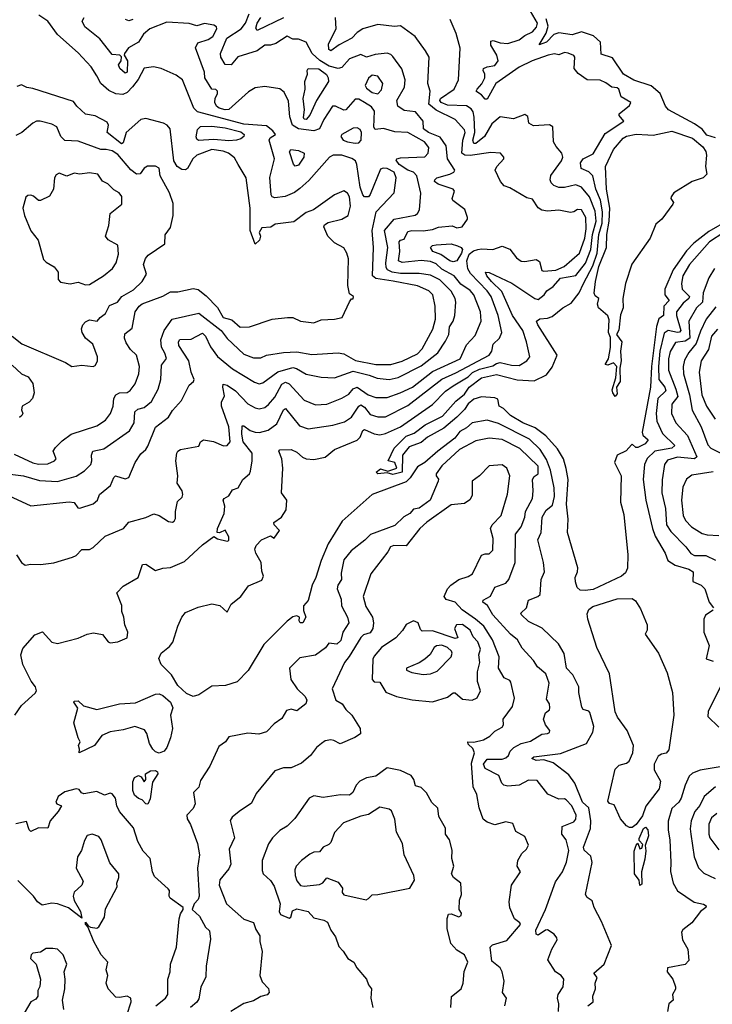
# Model space of a CAD drawing. Extents: x 1921360 to 2014538, y 768294 to 907744.
# Tile 68 of 256: x 1978495 to 1982170, y 775032 to 780254. Entities that reach past the tile are written whole.
import ezdxf

# ---------------------------------------------------------------- set-up
doc = ezdxf.new("R2010")
doc.units = 0

msp = doc.modelspace()

# ---------------------------------------------------------------- linework, layer by layer
at = {"layer": '0CON10XD'}
for points in [[(1980481.7, 777981.7), (1980545.4, 778045), (1980588.2, 778061.8), (1980645.4, 778105), (1980738.9, 778151.1), (1980808.6, 778231.4), (1980855, 778268.6), (1980880.5, 778305), (1980945, 778354.9), (1981025, 778371.9), (1981135, 778343.8), (1981225, 778339), (1981289.7, 778370.3), (1981319.6, 778410.4), (1981347.2, 778475), (1981244.7, 778635), (1981237.5, 778655), (1981255, 778668.1), (1981295, 778671.2), (1981320, 778680), (1981377.3, 778725), (1981420.3, 778749.7), (1981463, 778805), (1981485.4, 778855.4), (1981535, 778948.1), (1981559, 779015), (1981566.8, 779115), (1981584.5, 779175), (1981587.5, 779235), (1981576.8, 779296.8), (1981551.3, 779355), (1981535.5, 779425), (1981515, 779447.4), (1981474.1, 779464.1), (1981470, 779495), (1981485, 779515.9), (1981537.8, 779542.2), (1981600.8, 779649.2), (1981700.8, 779715), (1981676, 779745), (1981676, 779755), (1981730.9, 779799.1), (1981738, 779815), (1981685.5, 779845), (1981673.9, 779885), (1981665, 779892.4), (1981636.2, 779896.2), (1981605, 779919.3), (1981575, 779932.1), (1981505.5, 779935.5), (1981457.8, 779967.8), (1981436.7, 779995), (1981440, 780055), (1981434.2, 780064.2), (1981405.4, 780075.4), (1981385, 780080), (1981355, 780066.9), (1981331.8, 780071.8), (1981298, 780065), (1981213.1, 780035), (1981145, 780001.9), (1981021.6, 779915), (1980975, 779832.5), (1980965, 779831.9), (1980945.5, 779855.5), (1980920.2, 779870.3), (1980916.4, 779875), (1980922, 779885), (1980946.8, 779913.2), (1980963.3, 779945), (1980963.2, 779965), (1980953.3, 779985), (1980956.1, 779995), (1980975, 780004.3), (1981015, 780010.3), (1981033.6, 780035), (1981025.7, 780065), (1980995, 780119.2), (1980995, 780139.4), (1981006.2, 780143.8), (1981045, 780131.2), (1981085, 780126.7), (1981145, 780146.2), (1981175, 780170.5), (1981215, 780189.7), (1981236.4, 780213.6), (1981242.2, 780235), (1981167.8, 780365)], [(1978435, 777730.4), (1978555, 777674.8), (1978757.1, 777697.1), (1978784, 777694), (1978803.8, 777665), (1978815, 777662.5), (1978884.4, 777685.6), (1978908.8, 777705), (1978918, 777735), (1978976.2, 777783.8), (1978994, 777826), (1979004, 777835), (1979055, 777819.1), (1979075, 777826.7), (1979108.6, 777905), (1979138, 777952), (1979164.4, 777975), (1979175, 777992.9), (1979216.4, 778093.6), (1979285, 778146.5), (1979305, 778181.1), (1979353.6, 778235), (1979393.9, 778316.1), (1979417.5, 778335), (1979420, 778345), (1979404.8, 778384.8), (1979392.2, 778445), (1979339.8, 778525), (1979337.6, 778545), (1979345, 778557.5), (1979405, 778559.7), (1979465, 778590.5), (1979481.2, 778575), (1979508.1, 778518.1), (1979545, 778468.2), (1979625, 778402.4), (1979740.6, 778330.6), (1979765, 778323.3), (1979785, 778328.7), (1979865, 778386.1), (1979945, 778409.2), (1979964.4, 778404.4), (1980015, 778374.2), (1980095, 778357.5), (1980165, 778354.6), (1980265, 778389.5), (1980349.2, 778369.2), (1980391.9, 778351.9), (1980455, 778346.1), (1980503.5, 778356.5), (1980625, 778418.4), (1980713.7, 778486.3), (1980755, 778549.2), (1980771.8, 778585), (1980776, 778625), (1980794.9, 778655), (1980804.5, 778685), (1980808.1, 778755), (1980804.8, 778775), (1980784.5, 778814.5), (1980723.5, 778873.5), (1980675, 778899.1), (1980615, 778906.8), (1980515, 778908.4), (1980470.5, 778915), (1980446.5, 778926.5), (1980439.4, 778939.4), (1980437.4, 778965), (1980448.5, 779045), (1980431.2, 779135), (1980481.9, 779195), (1980593.5, 779216.5), (1980605.9, 779225), (1980617, 779245), (1980623.3, 779333.3), (1980601.3, 779425), (1980585, 779444.3), (1980554.7, 779455), (1980509.1, 779485), (1980492.1, 779507.9), (1980496, 779515), (1980515, 779520.3), (1980644.1, 779525.9), (1980662.4, 779545), (1980666.4, 779575), (1980641.9, 779605), (1980555, 779655.6), (1980485, 779659.3), (1980425, 779676.7), (1980381.3, 779671.3), (1980374.4, 779684.4), (1980377.9, 779767.9), (1980360.8, 779790.8), (1980325, 779814.5), (1980295, 779833), (1980275, 779832.7), (1980225, 779776.4), (1980215, 779773.5), (1980170, 779795), (1980155, 779795.5), (1980108.3, 779725), (1980086.5, 779675), (1980055.9, 779664.1), (1979975, 779674.2), (1979942.5, 779695), (1979928.1, 779738.1), (1979921.2, 779821.2), (1979898.6, 779868.6), (1979875, 779886.4), (1979795, 779900), (1979745, 779892.5), (1979708.3, 779871.7), (1979605, 779777.3), (1979585, 779775.6), (1979553.5, 779785), (1979538.8, 779795), (1979530.7, 779815), (1979532.7, 779837.3), (1979545, 779860), (1979544.3, 779875), (1979535, 779883.1), (1979514.5, 779884.5), (1979477.5, 779945), (1979476.2, 779975), (1979427.5, 780105), (1979439.6, 780130.4), (1979495, 780148.9), (1979520, 780165), (1979541.4, 780205), (1979539.2, 780215), (1979524.6, 780225.4), (1979475, 780233), (1979435, 780220.6), (1979395, 780234), (1979275, 780241.1), (1979185, 780204.3), (1979152.3, 780177.7), (1979126.2, 780133.8), (1979073.1, 780105), (1979050.8, 780075), (1979048.8, 780065), (1979067.7, 780035), (1979064.5, 779975.5), (1979055, 779969.4), (1979027.1, 779995), (1979020, 780015), (1979033.5, 780035), (1979036.1, 780056.1), (1979025.6, 780065.6), (1978985, 780068.2), (1978921.2, 780151.2), (1978840.4, 780215), (1978826.2, 780245), (1978837.5, 780265)], [(1978445, 777843.7), (1978515, 777835.2), (1978600.8, 777809.2), (1978695, 777805.3), (1978795, 777833.1), (1978838.3, 777861.7), (1978872.3, 777895), (1978878.7, 777915), (1978876.1, 777945), (1978883.6, 777966.4), (1978941.5, 777978.5), (1979077.1, 778072.9), (1979102, 778115), (1979105.4, 778175), (1979121.8, 778188.2), (1979155, 778197.6), (1979195, 778229.2), (1979229.4, 778295), (1979243.6, 778345), (1979247.7, 778422.3), (1979273.3, 778456.7), (1979265.9, 778485), (1979247.8, 778517.8), (1979243.2, 778556.8), (1979262.2, 778605), (1979304.7, 778665.3), (1979445, 778697.1), (1979563.6, 778605), (1979595, 778562.9), (1979685, 778479.2), (1979735, 778461.1), (1979775, 778461.2), (1979805, 778475.3), (1979895, 778489.2), (1979965, 778491.5), (1980045, 778477.8), (1980185, 778487.7), (1980215, 778481.6), (1980276.8, 778446.8), (1980384.8, 778425.2), (1980464.6, 778425.4), (1980525, 778443), (1980605, 778481.9), (1980631, 778509), (1980686.8, 778613.2), (1980701, 778665), (1980698.9, 778735), (1980686.4, 778795), (1980665.8, 778815.8), (1980605, 778842.9), (1980477.2, 778867.2), (1980385, 778880.3), (1980366.3, 778895), (1980372.5, 779045), (1980364.9, 779135), (1980387.1, 779235), (1980481.8, 779335), (1980493.1, 779415), (1980482.4, 779445), (1980445, 779465.1), (1980423.4, 779466.6), (1980409.9, 779460.1), (1980355, 779326.7), (1980345, 779314.4), (1980325, 779314.4), (1980315, 779324.3), (1980301.3, 779365), (1980283.9, 779485), (1980276.1, 779505), (1980257.6, 779517.6), (1980205, 779535.1), (1980158, 779535), (1980139.1, 779525), (1980028.3, 779401.7), (1979981, 779359), (1979952.3, 779337.7), (1979903.6, 779316.3), (1979848.6, 779308.6), (1979835, 779313.8), (1979829.5, 779325), (1979822.5, 779417.5), (1979847.1, 779515), (1979817.8, 779615), (1979823.2, 779626.8), (1979852.5, 779645), (1979838, 779665), (1979805, 779690), (1979685, 779699.4), (1979438.8, 779765), (1979418.4, 779785), (1979358.3, 779935), (1979325, 779960), (1979245, 779995.5), (1979205, 780002.9), (1979155, 779996.9), (1979123.3, 779936.7), (1979093, 779897), (1979065, 779867.3), (1979042.4, 779857.6), (1979005, 779860.4), (1978968.2, 779878.2), (1978926.4, 779915), (1978904.2, 779955.8), (1978873.6, 780003.7), (1978805, 780078.1), (1978695, 780175.5), (1978645, 780245.8), (1978596.8, 780276.8)], [(1978469.2, 776565), (1978505, 776616.5), (1978577.6, 776682.4), (1978584, 776695), (1978579.2, 776715), (1978555.3, 776745.3), (1978511.2, 776835), (1978501.9, 776885), (1978511.3, 776918.7), (1978575, 776991.2), (1978616.9, 777006.9), (1978665, 776953.5), (1978695, 776945.5), (1978806, 776974), (1978853.3, 776995), (1978887.4, 777002.6), (1978933.8, 776993.8), (1978964.7, 776954.7), (1978975, 776950), (1979015, 776954.7), (1979066, 776975), (1979068.4, 777005), (1979052.3, 777045), (1979048.2, 777085), (1979037.5, 777115), (1979036.8, 777146.8), (1979011.2, 777215), (1979045, 777250), (1979123.1, 777295), (1979145.9, 777364.1), (1979165, 777365.8), (1979215, 777332.9), (1979254.7, 777345.3), (1979295, 777348.4), (1979368.9, 777381.1), (1979465, 777468), (1979525, 777512.5), (1979545, 777501.2), (1979595, 777488.6), (1979605, 777491.9), (1979605, 777511.2), (1979585, 777547.5), (1979555, 777533.3), (1979542.5, 777535), (1979544.4, 777555), (1979579.3, 777635), (1979583.2, 777673.2), (1979574.3, 777705.7), (1979580, 777715), (1979605, 777728), (1979625, 777761.2), (1979655, 777771.2), (1979678.6, 777815), (1979714.7, 777845), (1979719.7, 777859.7), (1979728.8, 777915), (1979728, 777955), (1979681.3, 778015), (1979673.5, 778056.5), (1979675, 778100), (1979685, 778100), (1979718.1, 778075), (1979745, 778065.9), (1979766.7, 778065), (1979812.8, 778077.2), (1979859.4, 778110.6), (1979894.7, 778185), (1979905, 778192.2), (1979979.9, 778099.9), (1980025, 778083.2), (1980156.6, 778103.4), (1980219, 778121), (1980255, 778145.9), (1980294.4, 778205), (1980305, 778210.4), (1980325, 778199.4), (1980355, 778160.6), (1980395, 778147.1), (1980435, 778147), (1980555, 778208.4), (1980735, 778347.4), (1980809.2, 778380.8), (1980985.4, 778475), (1981000.7, 778495), (1981006.7, 778533.3), (1981041.2, 778565), (1981052.5, 778595), (1981033.9, 778685), (1980996, 778785), (1980976, 778815), (1980887.6, 778907.6), (1980872.4, 778932.4), (1980867.7, 778975), (1980880.4, 779009.6), (1980902.6, 779027.4), (1980925, 779034.5), (1980945, 779038.9), (1981004.7, 779035.3), (1981055, 779052.9), (1981096.1, 779036.1), (1981130.1, 778990.1), (1981155, 778972.5), (1981175, 778971), (1981235, 778982.8), (1981252, 778972), (1981265, 778924.4), (1981275, 778920.4), (1981340, 778925), (1981383.5, 778945), (1981465, 779015.3), (1981493.1, 779095), (1981499.9, 779145), (1981498, 779205), (1981475, 779245.3), (1981455, 779247.7), (1981435, 779234.5), (1981418, 779232), (1981355, 779243.5), (1981295, 779238.4), (1981265, 779243.4), (1981245, 779256.4), (1981215, 779302.5), (1981185, 779309.2), (1981095, 779361.4), (1981065, 779372), (1981045.8, 779395), (1981017.1, 779455), (1981025.6, 779475), (1981064.3, 779515), (1981064.2, 779525), (1981045.4, 779545.4), (1980995, 779550), (1980885, 779533.2), (1980856, 779536), (1980840.2, 779545), (1980845.8, 779615), (1980858.8, 779655), (1980855, 779670), (1980805.1, 779725.1), (1980705, 779773.3), (1980665.7, 779805.7), (1980673.4, 779875), (1980659.6, 779915), (1980666.8, 780055), (1980647.6, 780087.6), (1980593.1, 780165), (1980515, 780221.2), (1980483.4, 780216.6), (1980395, 780227.8), (1980315, 780204.7), (1980285.2, 780184.8), (1980258, 780155), (1980190.1, 780119.9), (1980145, 780088.9), (1980135, 780095.7), (1980132.6, 780125), (1980174.8, 780205.2), (1980171, 780265)], [(1979445, 777992.5), (1979454.2, 778015.8), (1979470, 778025), (1979524, 778016), (1979576.1, 777993.9), (1979595, 777995.8), (1979611.6, 778015), (1979604, 778095), (1979566, 778205), (1979566.4, 778225), (1979581.8, 778258.2), (1979572.4, 778305), (1979575, 778320), (1979595, 778315.8), (1979640, 778285), (1979705, 778216.6), (1979745, 778194.7), (1979765, 778190.3), (1979795, 778197.8), (1979815, 778212.3), (1979848.2, 778251.8), (1979885, 778320.7), (1979905, 778330.7), (1979925, 778322.5), (1980005, 778236.4), (1980065, 778211.1), (1980125, 778214.1), (1980205, 778246.2), (1980241.7, 778268.3), (1980265, 778296.5), (1980285, 778304.2), (1980344.5, 778265), (1980385, 778250.7), (1980445, 778249.8), (1980513.6, 778275), (1980578.8, 778305), (1980685, 778388.4), (1980832.2, 778455), (1980865, 778530), (1980911.9, 778578.1), (1980944.1, 778655), (1980939.2, 778705), (1980905, 778794.6), (1980885, 778818.2), (1980835, 778850.4), (1980799.8, 778895), (1980735, 778930.4), (1980705, 778959), (1980675, 778970.9), (1980625, 778977.4), (1980525, 778965.7), (1980504.8, 778975), (1980512.1, 779025), (1980508.2, 779075), (1980515, 779083.6), (1980535, 779089.3), (1980555, 779129.7), (1980575, 779136.3), (1980635, 779133.2), (1980685, 779140.3), (1980716.2, 779153.8), (1980789.7, 779159.7), (1980815, 779150), (1980843.3, 779155), (1980870.4, 779195), (1980870, 779205), (1980856.9, 779246.9), (1980792.7, 779295), (1980790, 779305), (1980802.7, 779345), (1980795.6, 779355), (1980715, 779381.9), (1980696, 779395), (1980697.2, 779405), (1980708.8, 779415), (1980777.5, 779435), (1980797.5, 779445), (1980802.9, 779455), (1980765.3, 779515), (1980757.5, 779585), (1980725, 779630.3), (1980664.6, 779655), (1980637.5, 779675), (1980635.5, 779715), (1980595.3, 779765.3), (1980535, 779772), (1980500.9, 779795), (1980496.2, 779825), (1980536.8, 779895), (1980540, 779935), (1980522.3, 779992.3), (1980475, 780059.1), (1980465, 780069.4), (1980445, 780075.8), (1980381.7, 780068.3), (1980335.5, 780055.5), (1980305, 780068.2), (1980245, 780045.8), (1980205, 780000), (1980185.3, 779994.7), (1980137.3, 780007.3), (1980087.9, 780037.9), (1980046.8, 780075), (1980015, 780133.8), (1979975, 780150), (1979945, 780150.8), (1979915, 780166.3), (1979853.5, 780126.5), (1979825, 780118), (1979795, 780118.6), (1979755, 780088.8), (1979652.5, 780057.5), (1979616.9, 780015), (1979585.2, 780015.2), (1979562.3, 780055), (1979561.1, 780075), (1979594.9, 780155.1), (1979671, 780205), (1979693.8, 780235), (1979712.6, 780285)], [(1979895, 780263.8), (1979755, 780197.1), (1979747.9, 780207.9), (1979755.7, 780235), (1979775, 780265.2)], [(1979095, 780254.6), (1979075, 780246.9), (1979056, 780255)], [(1981510, 775025), (1981536.8, 775045), (1981536.1, 775075), (1981549.5, 775115), (1981547.3, 775145), (1981559.5, 775175), (1981541.9, 775198.1), (1981595.7, 775245), (1981633.9, 775345), (1981581.9, 775471.9), (1981542.9, 775545), (1981531.4, 775581.4), (1981505, 775598.8), (1981496, 775615), (1981532.9, 775785), (1981525, 775817.5), (1981488.9, 775848.9), (1981485.6, 775865.6), (1981523, 775965), (1981525.9, 776005.9), (1981513.7, 776073.7), (1981480.1, 776105), (1981439.4, 776205), (1981408.5, 776248.5), (1981325, 776312.6), (1981275, 776329.2), (1981235, 776324.4), (1981212.5, 776335), (1981222.5, 776345), (1981365, 776362.1), (1981502, 776415), (1981536.4, 776475), (1981541.8, 776505), (1981520.5, 776580.5), (1981515, 776587.5), (1981485, 776596), (1981477.4, 776607.4), (1981462.1, 776685), (1981462, 776715), (1981429.8, 776779.8), (1981396, 776815), (1981382.9, 776892.9), (1981353.1, 776943.1), (1981266.9, 777026.9), (1981195, 777062.8), (1981157.5, 777097.5), (1981152.9, 777107.1), (1981184.3, 777135), (1981194.3, 777175), (1981244.2, 777195), (1981255.5, 777205), (1981261.1, 777285), (1981278.8, 777325), (1981274.5, 777375), (1981243.3, 777495), (1981261.8, 777535), (1981267.2, 777615), (1981287.8, 777652.2), (1981321.6, 777678.4), (1981331.8, 777725), (1981330.6, 777770.6), (1981311.3, 777865), (1981290.6, 777920.6), (1981256.7, 777975), (1981199.7, 778029.7), (1981035, 778113), (1980975, 778129.2), (1980894.8, 778115.2), (1980865, 778088.4), (1980830.7, 778069.3), (1980803.2, 778035), (1980714, 777966), (1980645, 777904.6), (1980605, 777882.7), (1980566.7, 777823.3), (1980546.3, 777803.7), (1980364.5, 777735.5), (1980205.7, 777595), (1980132.1, 777475), (1980094.9, 777385.1), (1980067.1, 777295), (1980046.8, 777255), (1980025.9, 777174.1), (1980000.8, 777145), (1980001.2, 777121.2), (1980012.5, 777085), (1979996.7, 777055), (1979982.5, 777055), (1979977.5, 777065), (1979980, 777085), (1979965, 777092.5), (1979945, 777086.2), (1979915, 777063.5), (1979789.6, 776940.4), (1979707.8, 776802.2), (1979648.1, 776741.9), (1979586.9, 776723.1), (1979515, 776718.5), (1979446.4, 776673.6), (1979415, 776664.8), (1979380, 776680), (1979333.5, 776723.5), (1979299.7, 776779.7), (1979245.3, 776835), (1979233.5, 776866.5), (1979246.4, 776895), (1979289.8, 776930.2), (1979307.3, 776952.7), (1979335, 777038.2), (1979355.2, 777085), (1979375, 777110.3), (1979441.3, 777138.7), (1979515, 777156), (1979556.8, 777146.8), (1979595, 777111.2), (1979616.7, 777155), (1979668.9, 777195), (1979709, 777251), (1979779.1, 777280.9), (1979788.1, 777301.9), (1979779.2, 777329.2), (1979776.3, 777375), (1979747.3, 777425), (1979742.8, 777445), (1979749.4, 777465), (1979777.5, 777495), (1979825, 777516.2), (1979846, 777505), (1979873.3, 777545), (1979846, 777575), (1979843.1, 777586.9), (1979883.6, 777616.4), (1979908.8, 777655), (1979912, 777705), (1979883.8, 777743.8), (1979891.1, 777875), (1979886.2, 777925), (1979870, 777965), (1979875, 777972), (1979935, 777974.1), (1979965, 777961.1), (1979995, 777933.2), (1980015, 777924.1), (1980055, 777922.2), (1980115, 777932.9), (1980164.4, 777975), (1980285.8, 778024.2), (1980300.7, 778039.3), (1980315, 778074.4), (1980325, 778081.2), (1980375, 778057.3), (1980405, 778052.3), (1980435, 778058.5), (1980515, 778094.3), (1980685, 778213.5), (1980755, 778283.5), (1980795, 778312.8), (1980875, 778360.6), (1980896.5, 778383.5), (1980935, 778401.2), (1981005, 778417.6), (1981025, 778430.9), (1981045, 778435.4), (1981105, 778421.1), (1981145, 778420), (1981186.4, 778445), (1981202.1, 778465), (1981184.6, 778545), (1981163.7, 778605), (1981109, 778685), (1981053.1, 778813.1), (1980997.3, 778865), (1980973, 778895), (1980966.2, 778915), (1980985, 778913.2), (1981106.5, 778856.5), (1981227.8, 778775), (1981245, 778770.5), (1981277.1, 778795), (1981291.4, 778815), (1981325, 778838.1), (1981365, 778882.6), (1981445, 778897.6), (1981497, 778963), (1981525.3, 779035), (1981534.1, 779115), (1981553, 779185), (1981549, 779239), (1981517.8, 779315), (1981475, 779366.1), (1981445, 779377.4), (1981385.4, 779364.6), (1981355, 779364.6), (1981328.1, 779375), (1981315, 779388.8), (1981310.1, 779405), (1981313.2, 779426.8), (1981368.9, 779505), (1981376.4, 779525), (1981371.4, 779545), (1981340.4, 779580.4), (1981327.9, 779605), (1981324, 779685), (1981305, 779696.2), (1981221.1, 779691.1), (1981196.7, 779705), (1981190.7, 779740.7), (1981175, 779750), (1981115, 779728.2), (1981045, 779738.2), (1980999.2, 779700.8), (1980961.6, 779635), (1980915, 779597.8), (1980905, 779597.5), (1980898.7, 779615), (1980910.4, 779655), (1980906.2, 779736.2), (1980900.4, 779765), (1980890.5, 779780.5), (1980865, 779796.1), (1980765, 779800.5), (1980730.7, 779815), (1980723.4, 779825), (1980726.8, 779835), (1980799.7, 779885), (1980823.5, 779935), (1980832.8, 780102.8), (1980810.6, 780180.6), (1980778.6, 780255)], [(1982186.7, 779626.7), (1982140.8, 779640.8), (1982115, 779672.2), (1982075, 779701.5), (1981937.1, 779775), (1981922.1, 779795), (1981892.8, 779862.8), (1981845, 779902.8), (1981753.5, 779933.5), (1981697.8, 779965), (1981640.5, 780050.5), (1981580.4, 780070.4), (1981576.7, 780135), (1981538.5, 780168.5), (1981475, 780190), (1981426.2, 780173.8), (1981355, 780184.6), (1981328.9, 780175), (1981290.8, 780135), (1981250.9, 780120.9), (1981287.9, 780182.1), (1981299.5, 780219.5), (1981288.3, 780258.3)], [(1980015, 779724.6), (1980005, 779725.8), (1980001.1, 779735), (1980006.2, 779775), (1979998.4, 779835), (1980009, 779885), (1980007.3, 779925), (1980021.3, 779965), (1980019.4, 779985), (1980025.8, 779994.2), (1980082.4, 779992.4), (1980122.2, 779962.2), (1980132.1, 779945), (1980133.8, 779925), (1980070, 779825), (1980035, 779746.7), (1980015, 779724.6)], [(1980395, 779860.9), (1980415, 779881.4), (1980422.5, 779915), (1980395, 779953.6), (1980365, 779960), (1980345, 779943.1), (1980327.1, 779905), (1980335, 779891.1), (1980365, 779868), (1980395, 779860.9)], [(1978465, 777949.7), (1978565, 777903.7), (1978595, 777896.9), (1978645, 777898.8), (1978680, 777915), (1978688, 777925), (1978672.5, 777965), (1978684.3, 777985), (1978720, 778020), (1978768, 778055), (1978905, 778100), (1978949.9, 778130.1), (1978977.2, 778165), (1978991.2, 778205), (1978994.8, 778245.2), (1979004.5, 778265), (1979025, 778274.2), (1979065, 778276.8), (1979082.1, 778287.9), (1979108.1, 778321.9), (1979127.3, 778375), (1979131.2, 778415), (1979114.3, 778475), (1979083.1, 778505), (1979059.3, 778539.3), (1979051.8, 778565), (1979053, 778587), (1979091.8, 778618.2), (1979108.6, 778705), (1979128.2, 778735), (1979145, 778746.9), (1979255, 778788.2), (1979295, 778810), (1979335, 778810.8), (1979415, 778828.5), (1979442.5, 778822.5), (1979485, 778790), (1979545, 778727.5), (1979574, 778675), (1979621.1, 778661.1), (1979665, 778622.9), (1979715, 778625.6), (1979835, 778666.2), (1979916, 778674), (1979945, 778674), (1979985, 778655.4), (1980055, 778645.5), (1980095, 778662.5), (1980165.3, 778664.7), (1980206, 778675), (1980245, 778757.5), (1980255, 778772.5), (1980265, 778773.3), (1980266.2, 778785), (1980245, 778800), (1980236.4, 778843.6), (1980238.8, 778985), (1980231.2, 779015), (1980215, 779044), (1980165, 779070), (1980130, 779105), (1980108, 779155), (1980112, 779165), (1980131.3, 779178.7), (1980204, 779195), (1980236.9, 779215), (1980250.3, 779265), (1980245, 779313.8), (1980235, 779334), (1980215, 779346), (1980165, 779325.6), (1980054.6, 779245.4), (1980015, 779230.5), (1979948.7, 779181.3), (1979850.7, 779169.3), (1979827, 779153), (1979780.3, 779149.7), (1979766, 779125), (1979772.5, 779105), (1979767.5, 779085), (1979745, 779062.5), (1979717.5, 779135), (1979717.1, 779255), (1979696.2, 779415), (1979654.3, 779485.7), (1979635, 779520.9), (1979603.1, 779545), (1979575, 779556.7), (1979515, 779564.6), (1979435.8, 779535), (1979413.8, 779515), (1979386, 779464), (1979375, 779457.5), (1979355, 779459.7), (1979331.1, 779475), (1979312.9, 779505), (1979293.6, 779675), (1979278.2, 779695), (1979258.5, 779705), (1979165, 779729.1), (1979137.1, 779725), (1979060.6, 779655), (1979045, 779601.2), (1979035, 779594.6), (1978959.5, 779655), (1978966, 779695), (1978959.8, 779709.7), (1978895, 779743.8), (1978845, 779751.8), (1978798.1, 779795), (1978780, 779820), (1978565, 779888.7), (1978533.4, 779893.4), (1978505, 779907.4), (1978479.4, 779899.4)], [(1978885, 778414.2), (1978895, 778420), (1978907.7, 778442.3), (1978907.5, 778465), (1978883.4, 778533.4), (1978845, 778565.6), (1978827.3, 778595), (1978823.9, 778615), (1978830.9, 778635), (1978845, 778652.2), (1978865, 778661.9), (1978905.7, 778655), (1978921.4, 778675), (1978951.1, 778695), (1978972.2, 778737.8), (1979014.3, 778755), (1979036.5, 778785), (1979099.6, 778820.4), (1979145, 778864.5), (1979167.2, 778905), (1979151.5, 778955), (1979162.7, 778987.3), (1979175.9, 779004.1), (1979265.8, 779065), (1979267.6, 779112.4), (1979295, 779151.2), (1979310, 779215), (1979309.5, 779279.5), (1979290.5, 779335), (1979240.8, 779425), (1979235, 779465.6), (1979215, 779477.7), (1979172.5, 779477.5), (1979155, 779465.7), (1979133.7, 779436.3), (1979115, 779433.6), (1979085, 779456.7), (1979015, 779538.2), (1978985, 779558.9), (1978954.4, 779564.4), (1978925.9, 779565.9), (1978805, 779609.8), (1978735, 779612.8), (1978713.9, 779635), (1978691.5, 779685), (1978665, 779700.3), (1978604.1, 779715.9), (1978585, 779715.8), (1978565, 779705.7), (1978505.7, 779655), (1978475, 779638.9)], [(1979605, 779611.7), (1979525, 779619.1), (1979443.4, 779613.4), (1979435, 779619.2), (1979431.9, 779631.9), (1979438.1, 779671.9), (1979455, 779686.7), (1979515, 779689), (1979585, 779680.6), (1979668.7, 779658.7), (1979686, 779645), (1979684.2, 779635), (1979668, 779622), (1979645, 779614.6), (1979605, 779611.7)], [(1980275, 779598.4), (1980295, 779601.2), (1980306.9, 779615), (1980308.4, 779655), (1980300.6, 779670.6), (1980285, 779680.4), (1980265, 779677.9), (1980203.3, 779645), (1980198, 779635), (1980211.9, 779615), (1980235, 779605.8), (1980275, 779598.4)], [(1981655, 778256.2), (1981641.9, 778275), (1981638.8, 778291.2), (1981658.5, 778355), (1981662.2, 778415), (1981645, 778434.4), (1981615, 778420.8), (1981601.2, 778425), (1981618, 778455), (1981630, 778515), (1981629.1, 778569.1), (1981619.1, 778595), (1981622.5, 778662.5), (1981615, 778683.3), (1981566.2, 778725), (1981561.2, 778745), (1981566.7, 778775), (1981548.6, 778788.6), (1981543.6, 778803.6), (1981550.1, 778865), (1981568, 778945), (1981608.1, 779045), (1981609.8, 779115), (1981621.9, 779185), (1981626.6, 779255), (1981607.7, 779355), (1981602.7, 779475), (1981644.7, 779565), (1981697.1, 779625), (1981715, 779636), (1981765, 779646.7), (1981827.2, 779642.8), (1981855, 779641.9), (1981955, 779662.3), (1982065.1, 779625.1), (1982119.8, 779579.8), (1982134.7, 779555), (1982138.5, 779535), (1982132.9, 779475), (1982140, 779435), (1982120.8, 779415), (1982062, 779395), (1981965.6, 779335), (1981950.8, 779315), (1981950, 779305), (1981964, 779285), (1981960, 779275), (1981901.4, 779195), (1981870.5, 779169.5), (1981840, 779095), (1981742.2, 778957.8), (1981708.2, 778855), (1981695.5, 778775.5), (1981696.5, 778725), (1981681.7, 778688.3), (1981673.5, 778606.5), (1981662, 778585), (1981690, 778545), (1981682.3, 778495), (1981685.9, 778444.1), (1981678.9, 778405), (1981681.2, 778335), (1981662, 778305), (1981665, 778270), (1981655, 778256.2)], [(1979956.8, 779476.8), (1979948.1, 779488.1), (1979927.3, 779552.7), (1979933.3, 779565), (1979975, 779560), (1980003.6, 779545), (1980002.4, 779525), (1979975, 779482.5), (1979956.8, 779476.8)], [(1978845, 778846.9), (1978865, 778850), (1978939.2, 778895), (1978988.2, 778935), (1979007.8, 778965), (1979019.1, 779010.9), (1979015, 779058), (1978965, 779085.7), (1978950, 779105), (1978968.3, 779161.7), (1978974.6, 779225.4), (1979036.2, 779275), (1979036.4, 779316.4), (1979022.5, 779335), (1978995, 779351.2), (1978963.4, 779383.4), (1978935, 779397.5), (1978909.4, 779435), (1978865, 779441.6), (1978815, 779434.4), (1978785, 779440), (1978745, 779424.2), (1978705, 779440), (1978689.3, 779430.7), (1978679.2, 779415), (1978674, 779355), (1978653, 779317), (1978605, 779294.4), (1978595, 779294.4), (1978568.5, 779318.5), (1978555, 779322.8), (1978538.8, 779321.2), (1978527.9, 779312.1), (1978511.9, 779255), (1978520, 779215), (1978555, 779133.8), (1978593.8, 779085), (1978622.3, 778982.3), (1978635, 778967.1), (1978677.5, 778942.5), (1978698.8, 778915), (1978698.8, 778875), (1978712.5, 778862.5), (1978763.3, 778853.3), (1978805, 778861.1), (1978845, 778846.9)], [(1982359.4, 779250.6), (1982150.4, 779129.6), (1982072, 779068), (1982031.9, 779028.1), (1981962, 778928), (1981917.6, 778825), (1981918.4, 778795), (1981941.2, 778765), (1981913, 778735), (1981911.5, 778685), (1981885, 778667.9), (1981874, 778626), (1981847, 778415), (1981841.9, 778305), (1981796.9, 778066.9), (1981801, 778051), (1981828.7, 778025), (1981812.7, 778005), (1981775, 777985.8), (1981764.2, 777984.2), (1981745, 778002.5), (1981740.7, 777999.3), (1981713.4, 777966.6), (1981665.5, 777945), (1981651.2, 777905), (1981686.4, 777835), (1981682.3, 777695), (1981700.1, 777630.1), (1981720.7, 777415), (1981720.5, 777345), (1981709.3, 777320.8), (1981687.5, 777302.5), (1981537.7, 777232.3), (1981495, 777225.9), (1981469.1, 777229.1), (1981453.1, 777243.1), (1981443.1, 777273.1), (1981442, 777295), (1981454.8, 777325.2), (1981456.6, 777346.6), (1981400.9, 777535), (1981404.8, 777605), (1981396.7, 777685), (1981404.4, 777815), (1981393.4, 777873.4), (1981379.9, 777925), (1981348.7, 777978.7), (1981286.4, 778046.4), (1981229.1, 778089.1), (1981164.6, 778115), (1981099.7, 778155), (1981061.9, 778191.9), (1981039.2, 778205), (1981031.2, 778241.2), (1981015, 778248.4), (1980945, 778253.8), (1980905, 778240.7), (1980873.7, 778216.3), (1980855, 778185.9), (1980815, 778146), (1980745, 778087), (1980659.5, 778040.5), (1980625, 778011.5), (1980561.4, 777988.6), (1980525.4, 777944.6), (1980525, 777854), (1980475, 777841.1), (1980445, 777850), (1980394.5, 777844.5), (1980386.7, 777855), (1980408.8, 777871.2), (1980448.8, 777858.8), (1980496, 777875), (1980485, 777906), (1980450, 777915), (1980481.7, 777981.7)], [(1982231.1, 779125), (1982154.6, 779075), (1982048.5, 778955), (1982013.1, 778895), (1982005.4, 778855), (1982010, 778825), (1982047.7, 778785), (1982045.2, 778775), (1982015, 778750.2), (1981980.2, 778705), (1981979.3, 778685), (1982002.2, 778605), (1981995, 778595.7), (1981985, 778595.4), (1981934.8, 778605.1), (1981915, 778592), (1981891.3, 778495), (1981883.9, 778415), (1981885.3, 778345.3), (1981918.3, 778305), (1981923.6, 778285), (1981881.2, 778245), (1981872.3, 778165), (1981874.8, 778124.8), (1981905, 778058.6), (1981970.9, 777995), (1981955, 777982.3), (1981865.3, 777965), (1981824.1, 777925.9), (1981809.5, 777895), (1981802.9, 777815), (1981816.1, 777705), (1981851.7, 777555), (1981867.2, 777515), (1981919.1, 777425), (1981934.2, 777385), (1981971.7, 777361.7), (1982045, 777340.4), (1982067.5, 777325), (1982066.9, 777275), (1982110, 777255), (1982130.5, 777235), (1982153.3, 777165), (1982175.8, 777135)], [(1980795, 778969.8), (1980776.5, 778975), (1980728.9, 779008.9), (1980687.7, 779025), (1980675.4, 779045), (1980684.4, 779055.6), (1980705, 779060.3), (1980785, 779065.6), (1980818.2, 779055), (1980837.5, 779045), (1980843.8, 779035), (1980839.1, 779015), (1980815, 778974.8), (1980795, 778969.8)], [(1982180.4, 778935), (1982151.6, 778885), (1982120.9, 778805), (1982117.6, 778755), (1982086, 778725), (1982045.6, 778655), (1982050, 778565), (1982025, 778548.8), (1981975, 778541.9), (1981945.5, 778494.5), (1981936.5, 778455), (1981937.5, 778395), (1981976.6, 778295), (1981986.2, 778255), (1981954.7, 778215), (1981952.4, 778165), (1981976.7, 778115), (1982038.1, 778048.1), (1982087.9, 777935), (1982075.6, 777924.4), (1981985, 777934), (1981931.9, 777918.1), (1981916.2, 777895), (1981904.1, 777814.1), (1981902.5, 777745), (1981921, 777661), (1981926.5, 777575), (1981949.8, 777539.8), (1982028.7, 777458.7), (1982055, 777423.6), (1982075, 777412), (1982135, 777412.7), (1982187.1, 777387.1)], [(1982188.5, 778731.5), (1982137.7, 778665), (1982107.5, 778602.5), (1982084.4, 778535.6), (1982045, 778488.9), (1982021.7, 778448.3), (1982014.8, 778415), (1982016.9, 778375), (1982048.2, 778265), (1982063.4, 778183.4), (1982111.3, 778095), (1982145, 777999.1), (1982161.9, 777981.9), (1982215, 777954.7)], [(1982196.8, 778613.2), (1982165.6, 778575), (1982149, 778505), (1982110, 778445), (1982100, 778385), (1982114.8, 778265), (1982139, 778205), (1982184.4, 778135)], [(1978455, 778575.4), (1978505.7, 778535), (1978738.8, 778435), (1978772.5, 778415), (1978825, 778422), (1978885, 778414.2)], [(1978455, 778421.5), (1978505, 778375.6), (1978540.2, 778360.2), (1978564.4, 778325), (1978572, 778275), (1978564, 778245), (1978545, 778225.8), (1978508, 778205), (1978504.1, 778184.1), (1978512.5, 778165), (1978506.7, 778155), (1978495, 778143.8)], [(1981353.1, 774995), (1981354.7, 775035), (1981347.6, 775065), (1981352.2, 775085), (1981378.1, 775125), (1981381.1, 775165), (1981367.8, 775185), (1981337.5, 775205), (1981297.5, 775267.5), (1981318, 775325), (1981345.7, 775375), (1981345, 775385.6), (1981330, 775405), (1981295, 775426.9), (1981285, 775426), (1981245, 775398.7), (1981234.6, 775404.6), (1981233.5, 775425), (1981284.8, 775535), (1981338.5, 775681.5), (1981375, 775734.5), (1981396.2, 775786.2), (1981407.6, 775847.6), (1981394.4, 775905), (1981372, 775935), (1981372.5, 775975), (1981435, 776000.8), (1981445.8, 776014.2), (1981447.1, 776035), (1981425, 776084.4), (1981395, 776117.5), (1981385, 776122.5), (1981355, 776120), (1981297.4, 776147.4), (1981240, 776220), (1981195, 776220.8), (1981145.5, 776194.5), (1981085, 776188.6), (1981063, 776195), (1981053.4, 776205), (1981037.6, 776245), (1980965, 776283.5), (1980955.3, 776305), (1980975, 776331.6), (1981055, 776333.1), (1981075, 776339.3), (1981088.3, 776351.7), (1981097.6, 776375), (1981116.4, 776395), (1981155, 776414.8), (1981205, 776428.2), (1981265, 776464.6), (1981295, 776467.9), (1981305, 776472.9), (1981308.5, 776485), (1981284.4, 776515), (1981274.4, 776545), (1981285, 776578), (1981305, 776594.2), (1981307.8, 776605), (1981305.4, 776625), (1981290, 776650), (1981304.7, 776735.3), (1981287.1, 776785), (1981242.6, 776822.6), (1981221.5, 776855), (1981161.5, 776921.5), (1981135.6, 776965), (1981098.5, 776995), (1981005, 777097.9), (1980977.3, 777147.3), (1980952.5, 777165), (1980954.2, 777175), (1980992.8, 777197.2), (1981015.3, 777244.7), (1981074.4, 777265), (1981090.4, 777285), (1981124.6, 777375), (1981125.4, 777525), (1981155.9, 777565), (1981175.2, 777615.2), (1981178.4, 777645), (1981215.2, 777714.8), (1981219.7, 777755), (1981215.4, 777815), (1981225, 777830.6), (1981245.3, 777844.7), (1981245, 777885.3), (1981149.3, 777979.3), (1981055, 778027.4), (1980985, 778034.2), (1980915, 778019.8), (1980828.1, 777975), (1980735, 777888.2), (1980704.4, 777845), (1980704.4, 777834.4), (1980717.1, 777817.1), (1980715.8, 777805.8), (1980672.5, 777705), (1980615, 777663.8), (1980585, 777658.5), (1980565, 777635.4), (1980533.4, 777616.6), (1980485, 777571.3), (1980356, 777524), (1980326.6, 777493.4), (1980253.3, 777436.7), (1980215, 777388.8), (1980201.5, 777318.5), (1980202.7, 777285), (1980183.3, 777255), (1980180, 777235), (1980201.1, 777181.1), (1980202.8, 777145), (1980234.4, 777084.4), (1980240.6, 777055), (1980209.7, 777005), (1980198.6, 776961.4), (1980177.5, 776942.5), (1980135, 776948.2), (1980117.6, 776922.4), (1980065, 776882.9), (1979980.9, 776869.1), (1979926.7, 776815), (1979933.1, 776755), (1979967.9, 776705), (1980009.1, 776665), (1980018.1, 776645), (1980014, 776625), (1979965, 776588.1), (1979935, 776597.3), (1979910.4, 776589.6), (1979885, 776548), (1979845, 776520), (1979805, 776478.1), (1979764.5, 776465.5), (1979705, 776469.4), (1979605, 776450.8), (1979586.6, 776423.4), (1979551.3, 776398.7), (1979504.5, 776295.5), (1979455, 776220), (1979445.5, 776184.5), (1979418, 776155), (1979426.7, 776095), (1979415, 776070.6), (1979381.8, 776035), (1979383.9, 776015), (1979400.8, 775985), (1979438.3, 775885), (1979449.1, 775825), (1979438.3, 775755), (1979446.7, 775605), (1979441.5, 775588.5), (1979420, 775565), (1979410, 775535), (1979449.2, 775499.2), (1979481.6, 775441.6), (1979501.7, 775421.7), (1979508.3, 775378.3), (1979485.2, 775235), (1979481.9, 775178.1), (1979456.9, 775123.1), (1979445, 775062), (1979435, 775044.4), (1979401.5, 775015)], [(1978478.6, 777415), (1978505, 777376), (1978525, 777360.8), (1978555, 777366.2), (1978605, 777363.8), (1978675.9, 777374.1), (1978775, 777404), (1978795, 777412.5), (1978825, 777444.3), (1978865, 777444.4), (1978885, 777454.3), (1978949.2, 777515), (1979045.2, 777554.8), (1979075, 777588.5), (1979165, 777613.1), (1979206.1, 777633.9), (1979235, 777624.3), (1979285, 777592.5), (1979305, 777589.2), (1979315, 777594), (1979321.7, 777608.3), (1979321.2, 777645), (1979332, 777698), (1979357.8, 777722.2), (1979361.1, 777735), (1979357.7, 777755), (1979331.2, 777795), (1979333.8, 777835), (1979323.6, 777915), (1979328.8, 777955), (1979333.7, 777966.3), (1979348, 777975), (1979445, 777992.5)], [(1981068.4, 775025), (1981077.9, 775065), (1981057.3, 775095), (1981065.5, 775155.5), (1981054.6, 775205), (1981044.4, 775225), (1981000.5, 775260.5), (1980991.5, 775335), (1981002.8, 775347.2), (1981078.9, 775371.1), (1981152.2, 775455), (1981148.6, 775465), (1981120.8, 775485), (1981094.7, 775544.7), (1981091.7, 775575), (1981104.4, 775665), (1981151.4, 775735), (1981134.4, 775765), (1981138, 775795), (1981158.5, 775831.5), (1981184.6, 775855.4), (1981194.4, 775875.6), (1981175, 775922.5), (1981128.1, 775948.1), (1981110.8, 775990.8), (1981075, 775999.8), (1981015, 775983.9), (1980975, 775997.8), (1980954.8, 776014.8), (1980933.1, 776075), (1980920, 776145), (1980900.8, 776185), (1980891.4, 776311.4), (1980907.4, 776365), (1980898.5, 776388.5), (1980875, 776411.2), (1980873.3, 776425), (1980905, 776422.5), (1980955.8, 776434.2), (1980990, 776455), (1981015, 776480), (1981055, 776501.9), (1981062.2, 776515), (1981060, 776545), (1981108.9, 776611.1), (1981119.6, 776655), (1981100.6, 776740.6), (1981095, 776749.2), (1981065, 776764), (1981034.5, 776815), (1981038.4, 776875), (1981002.7, 776965), (1980957.4, 777037.4), (1980913.4, 777075), (1980843.4, 777123.4), (1980805, 777165.6), (1980758.5, 777178.5), (1980746.9, 777195), (1980764, 777235), (1980782.1, 777255), (1980824.9, 777285.1), (1980875, 777301.2), (1980896.7, 777315), (1980945, 777414.2), (1980965, 777422), (1980985, 777420.8), (1981005, 777441.2), (1981007.4, 777502.6), (1980992.7, 777555), (1981002.2, 777575), (1981048.7, 777625), (1981082.3, 777737.8), (1981095.5, 777835), (1981079.1, 777875), (1981055, 777892.7), (1980985, 777888.5), (1980934.4, 777835), (1980895, 777807.1), (1980895, 777730), (1980883.2, 777706.8), (1980855, 777688.9), (1980785, 777681.5), (1980655, 777588.2), (1980617.3, 777555), (1980545, 777462.7), (1980480, 777465), (1980462.2, 777457.8), (1980448.9, 777431.1), (1980358.8, 777315), (1980316.9, 777195), (1980331, 777141), (1980366, 777085), (1980372.4, 777055), (1980368.4, 777025), (1980355, 777002.7), (1980318.7, 776991.3), (1980305, 776977.8), (1980243.3, 776876.7), (1980217.5, 776845), (1980152.9, 776705), (1980172.5, 776645), (1980205.3, 776625), (1980225, 776595.6), (1980256.9, 776565), (1980301.9, 776495), (1980302.9, 776467.1), (1980272.4, 776447.6), (1980195, 776414.3), (1980162.1, 776432.1), (1980145, 776434.4), (1980115, 776430), (1980095.5, 776414.5), (1980070, 776395), (1980038, 776352), (1979989.8, 776310.2), (1979935, 776285.7), (1979895, 776286.5), (1979849.5, 776270.5), (1979750.2, 776149.8), (1979725, 776099.2), (1979659.2, 776055), (1979622.5, 776025), (1979612.2, 776007.8), (1979634.4, 775915), (1979607.1, 775855), (1979615.6, 775775), (1979605, 775750), (1979557.4, 775692.6), (1979553.1, 775665), (1979592.5, 775565), (1979684.4, 775484.4), (1979735, 775466.2), (1979748.5, 775428.5), (1979770, 775395), (1979769.2, 775365), (1979781.7, 775311.7), (1979768.9, 775185), (1979781.5, 775151.5), (1979815.6, 775115.6), (1979818.8, 775095), (1979807.7, 775082.3), (1979775, 775074), (1979735, 775050), (1979685, 775037.5), (1979615.7, 774994.3)], [(1982175, 777856.7), (1982061.2, 777838.8), (1982032.8, 777817.2), (1982014, 777775), (1982005.8, 777705), (1982014.1, 777625), (1982027.6, 777597.6), (1982059.3, 777565), (1982115, 777528.2), (1982141.5, 777521.5), (1982205, 777519.2)], [(1981729.7, 775969.7), (1981715, 775978), (1981682, 776015), (1981649.3, 776089.3), (1981625, 776096.7), (1981615, 776110), (1981655, 776278.5), (1981675, 776300.8), (1981715, 776311.6), (1981728.5, 776321.5), (1981748.7, 776365), (1981751.4, 776405), (1981718.4, 776485), (1981666.2, 776555), (1981655, 776582.9), (1981624.7, 776785), (1981557.5, 776925), (1981510, 777075), (1981506.4, 777103.6), (1981514.6, 777125.4), (1981535, 777141.5), (1981665, 777182.6), (1981745, 777184.3), (1981761.8, 777171.8), (1981788.9, 777128.9), (1981824.6, 777045), (1981823.3, 777016.7), (1981813.8, 776995), (1981884.5, 776894.5), (1981930.8, 776790.8), (1981958.8, 776685), (1981965.9, 776565), (1981938.6, 776381.4), (1981925, 776363.9), (1981900.9, 776359.1), (1981882.4, 776347.6), (1981861.1, 776305), (1981860.4, 776275), (1981895.4, 776215), (1981887.6, 776175), (1981817.6, 776082.4), (1981799, 776031), (1981765, 775985.7), (1981745, 775970.6), (1981729.7, 775969.7)], [(1982175, 777122), (1982133.3, 777096.7), (1982124.6, 777075.4), (1982125.4, 777005), (1982152.2, 776935), (1982137.5, 776865), (1982175, 776852.8)], [(1980685, 776636.2), (1980765, 776660.8), (1980795, 776683.3), (1980805, 776684.4), (1980845, 776651.1), (1980895, 776644.4), (1980921.8, 776658.2), (1980939.4, 776695), (1980924.6, 776744.6), (1980923.2, 776795), (1980936.1, 776845), (1980931.6, 776885), (1980939.8, 776915), (1980926, 776955), (1980900.3, 776980.3), (1980885, 777016.7), (1980845, 777045.8), (1980812.5, 777045), (1980802.2, 777025), (1980818.8, 776975), (1980805, 776971.5), (1980685, 777013), (1980630.7, 777010.7), (1980620.7, 777020.7), (1980608.9, 777055), (1980584.5, 777065.5), (1980545, 777045.8), (1980526.2, 777013.8), (1980491.5, 776975), (1980414.8, 776925.2), (1980375, 776879.2), (1980368.3, 776861.7), (1980364.6, 776755), (1980375, 776741.9), (1980405, 776741.1), (1980438.2, 776688.2), (1980494.4, 776664.4), (1980576.5, 776646.5), (1980685, 776636.2)], [(1980635, 776781.8), (1980675, 776784.6), (1980710.2, 776799.8), (1980785, 776874.4), (1980789.7, 776895), (1980786, 776905), (1980764, 776925), (1980735, 776937), (1980707.2, 776932.8), (1980694.7, 776925), (1980672.1, 776887.9), (1980645, 776863.3), (1980615, 776843.3), (1980547.5, 776815), (1980547.5, 776805), (1980575, 776792.2), (1980635, 776781.8)], [(1982241.9, 776775), (1982148.2, 776585), (1982145, 776558.8), (1982205, 776502.5)], [(1979235, 776364.9), (1979215, 776371.2), (1979200.7, 776385), (1979183.1, 776415), (1979168.9, 776468.9), (1979157, 776487), (1979105.3, 776505.3), (1979045, 776488), (1978975, 776476.9), (1978931.4, 776458.6), (1978891.4, 776405), (1978810, 776365), (1978812.5, 776385), (1978806.7, 776405), (1978816.7, 776425), (1978805, 776446.2), (1978782.9, 776525), (1978803.1, 776603.1), (1978782.5, 776635), (1978785, 776640), (1978805, 776641.4), (1978834.5, 776614.5), (1978905, 776596.5), (1979023.8, 776625), (1979109.7, 776630.3), (1979215, 776677.5), (1979235, 776678.8), (1979255, 776670.4), (1979294.4, 776635), (1979307, 776605), (1979294.5, 776565), (1979305.6, 776495), (1979295.6, 776445), (1979275, 776394.3), (1979262.5, 776375), (1979235, 776364.9)], [(1982243.9, 776296.1), (1982105, 776273.2), (1982065, 776258.2), (1982047.4, 776242.6), (1982025.3, 776195), (1982004.7, 776125), (1981992.2, 776105), (1981955, 776070.6), (1981935.7, 776004.3), (1981934.7, 775955), (1981943.5, 775905), (1981950.3, 775785), (1981947, 775737), (1981962.5, 775675), (1981984.8, 775634.7), (1982074, 775574), (1982123.6, 775563.6), (1982137.5, 775555), (1982135.6, 775545), (1982106.1, 775523.9), (1982060.8, 775465), (1982012.7, 775427.3), (1982005.7, 775415), (1982011.1, 775375), (1982039.1, 775325), (1982045.8, 775265), (1982025, 775244.2), (1981932, 775225), (1981930, 775205), (1981960, 775165), (1981974.3, 775125), (1981975, 775112.5), (1981958, 775085), (1981962, 775055), (1981938.1, 775035), (1981931.9, 774995)], [(1979175, 776092.9), (1979164.6, 776094.6), (1979145, 776116.2), (1979125, 776124), (1979105, 776142), (1979095.5, 776165.5), (1979095, 776212.5), (1979105, 776235.7), (1979125, 776245.7), (1979139.2, 776239.2), (1979155, 776211.2), (1979163.8, 776225), (1979162, 776255), (1979189, 776271), (1979215, 776273), (1979226.2, 776265), (1979227.5, 776255), (1979199.6, 776210.4), (1979187.3, 776122.8), (1979175, 776092.9)], [(1980781.8, 775015), (1980785.6, 775074.4), (1980837.5, 775115), (1980847.1, 775145), (1980853.1, 775206.9), (1980872.5, 775255), (1980855.3, 775295.3), (1980815, 775318.9), (1980783.1, 775355), (1980763.5, 775433.5), (1980762.9, 775487.1), (1980770.3, 775509.7), (1980785, 775512.5), (1980825, 775496.9), (1980836.8, 775503.2), (1980839.1, 775515), (1980826.7, 775535), (1980827.8, 775585), (1980838.8, 775615), (1980835.7, 775675), (1980795.8, 775705), (1980786.7, 775725), (1980798.5, 775765), (1980787.3, 775805), (1980789.1, 775849.1), (1980775.3, 775905), (1980753.9, 775933.9), (1980755, 775967.1), (1980718.5, 776028.5), (1980712.7, 776072.7), (1980682.4, 776102.4), (1980653.2, 776153.2), (1980625, 776181.4), (1980595, 776191.4), (1980586.1, 776225), (1980572.2, 776245), (1980515, 776272.5), (1980445, 776286.2), (1980385, 776242.9), (1980335, 776232.9), (1980300, 776215), (1980280.8, 776195), (1980263.1, 776155), (1980245, 776141.1), (1980196.3, 776143.7), (1980105, 776128.7), (1980055, 776137.1), (1980030.5, 776125), (1979955, 776017.5), (1979915, 775976.2), (1979875, 775953.8), (1979835.5, 775914.5), (1979815, 775883.3), (1979782, 775795), (1979781.7, 775741.7), (1979786.9, 775725), (1979825, 775688.8), (1979845, 775658.8), (1979876.7, 775565), (1979872.1, 775525), (1979878.5, 775508.5), (1979925, 775490), (1979934.2, 775495), (1979942.6, 775527.4), (1979965, 775538.6), (1980025, 775524.3), (1980055, 775490.8), (1980108.9, 775478.9), (1980127.8, 775467.8), (1980145.7, 775425), (1980169.7, 775389.7), (1980188.8, 775338.8), (1980212, 775315), (1980235.8, 775275.8), (1980268, 775255), (1980283.8, 775225), (1980335, 775166.2), (1980345.5, 775135.5), (1980361.9, 775115), (1980357.8, 775065), (1980369.2, 775015)], [(1979217.7, 775025), (1979268.2, 775065), (1979280.9, 775085), (1979281.6, 775165), (1979292.7, 775205), (1979295.1, 775245), (1979327.1, 775335), (1979340.5, 775485), (1979348.1, 775511.9), (1979362.9, 775535), (1979362, 775545), (1979293.8, 775595), (1979288.8, 775605), (1979290, 775635), (1979283.5, 775645), (1979210.9, 775710.9), (1979199.1, 775735), (1979187.2, 775805), (1979150.2, 775845), (1979122.8, 775895), (1979098.9, 775968.9), (1979024.8, 776054.8), (1979011.2, 776085), (1979003.8, 776125), (1978985, 776149.2), (1978975, 776152.5), (1978945, 776141.4), (1978905, 776161.1), (1978835, 776148.8), (1978823.3, 776153.3), (1978811.2, 776171.2), (1978795, 776175.6), (1978735, 776159.1), (1978699.4, 776135), (1978686.2, 776105), (1978692.5, 776095), (1978716.2, 776085), (1978700, 776055), (1978656.5, 776005), (1978645, 775966.7), (1978595, 775968.9), (1978555, 775948.8), (1978545, 775957.5), (1978531.2, 776001.2), (1978475, 775988.6)], [(1982186.9, 776185), (1982126.2, 776135), (1982102.8, 776087.2), (1982077.1, 776055), (1982056.8, 776005), (1982052, 775962), (1982055.9, 775934.1), (1982074, 775815), (1982096.4, 775756.4), (1982125, 775727.9), (1982185, 775698.9)], [(1980333.3, 775586.7), (1980345, 775593.8), (1980365, 775613.3), (1980395, 775613.8), (1980565, 775648.8), (1980588.9, 775691.1), (1980586, 775715), (1980535.7, 775825.7), (1980525.5, 775885.5), (1980494.8, 775945), (1980484.8, 776014.9), (1980467.5, 776057.5), (1980455, 776066.9), (1980405, 776077.5), (1980345, 776038.5), (1980305, 776029.6), (1980212.5, 775995), (1980165, 775944), (1980145, 775890), (1980135, 775880), (1980105, 775866.2), (1980085, 775840), (1980055, 775838.6), (1980035, 775828.9), (1979989.4, 775795), (1979961.2, 775765), (1979954.3, 775745), (1979956.4, 775715), (1979965, 775686.7), (1979985, 775662.7), (1980005, 775659.2), (1980085, 775667.9), (1980103.2, 775676.8), (1980125, 775703.8), (1980185, 775680), (1980208.3, 775648.3), (1980206.7, 775625), (1980215, 775612.9), (1980333.3, 775586.7)], [(1982193.6, 776045), (1982165, 776021.2), (1982151.7, 775988.3), (1982150.7, 775935), (1982156.1, 775915), (1982205, 775850.9)], [(1979062.7, 774975), (1979086.2, 775045), (1979084.3, 775064.3), (1979065, 775076.2), (1979025, 775068.6), (1979005, 775070.8), (1978965, 775113.8), (1978954.3, 775145), (1978962, 775185), (1978954, 775215), (1978958.1, 775231.9), (1978962.2, 775255), (1978927.3, 775295), (1978888.5, 775365), (1978859.3, 775439.3), (1978843.8, 775456.2), (1978845, 775467.5), (1978858.3, 775448.3), (1978871.7, 775441.7), (1978905, 775436.2), (1978915, 775443.3), (1978944.4, 775495), (1978951.2, 775538.8), (1979012.5, 775655), (1979011.2, 775675), (1979021.8, 775705), (1979020.7, 775725), (1978972.7, 775782.7), (1978926.7, 775905), (1978915, 775922.2), (1978880, 775935), (1978853, 775927), (1978838.5, 775901.5), (1978822.3, 775847.7), (1978802.5, 775815), (1978795.6, 775755), (1978831.1, 775685), (1978824.4, 775665), (1978783.4, 775626.6), (1978778, 775605), (1978783.5, 775583.5), (1978818.6, 775525), (1978825, 775490), (1978753.6, 775543.6), (1978695, 775566), (1978665, 775568.5), (1978615, 775557.8), (1978589.5, 775575), (1978568.5, 775605), (1978485, 775688.2)], [(1981785, 775662.5), (1981781.2, 775691.2), (1981756, 775725), (1981754.6, 775844.6), (1981765, 775876), (1981775, 775886.7), (1981785, 775857.5), (1981795, 775860), (1981800.3, 775880.3), (1981781.5, 775901.5), (1981782.3, 775912.3), (1981804.1, 775965), (1981815, 775971.3), (1981828.1, 775958.1), (1981831.9, 775925), (1981813.3, 775875), (1981816.8, 775846.8), (1981811.5, 775801.5), (1981794.4, 775734.4), (1981795, 775670), (1981785, 775662.5)], [(1978729.2, 775005), (1978722.2, 775055), (1978733.9, 775113.9), (1978737.1, 775165), (1978731.9, 775205), (1978745.8, 775245), (1978726, 775295), (1978695, 775324.2), (1978671.2, 775328.8), (1978635, 775327.5), (1978605, 775308), (1978565, 775304.3), (1978555.5, 775294.5), (1978552.9, 775275), (1978582, 775245), (1978605.8, 775165), (1978602.7, 775127.3), (1978592, 775105), (1978592, 775075), (1978580.8, 775059.2), (1978553.8, 775045), (1978505.7, 774965)]]:
    msp.add_lwpolyline(points, dxfattribs=at)

doc.saveas('drawing.dxf')
